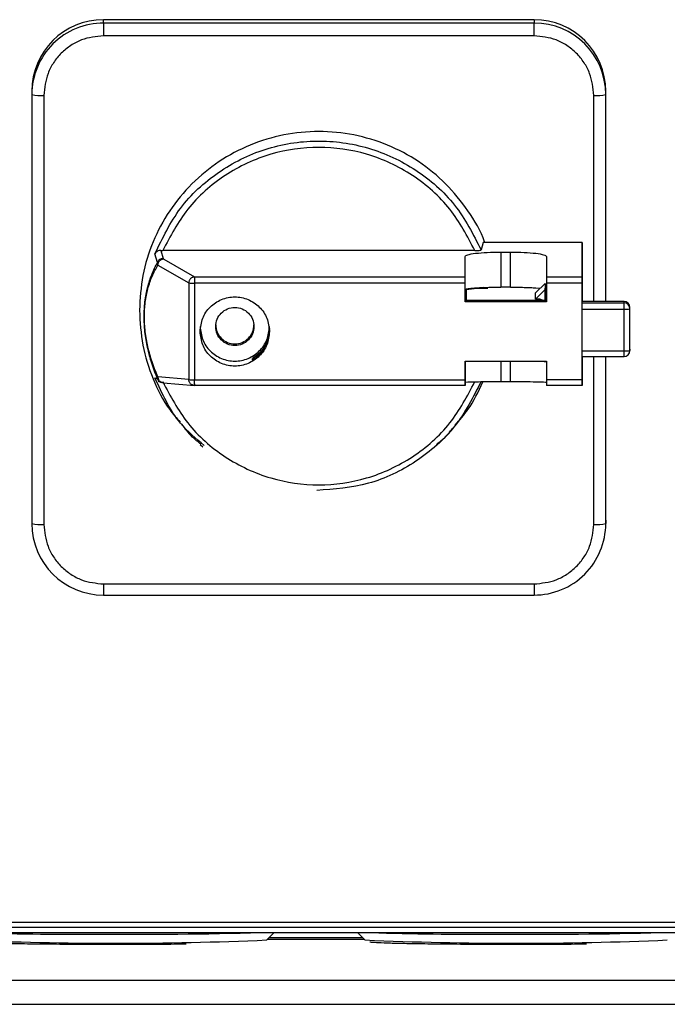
# Model space of a CAD drawing. Header units: inches. Extents: x 170 to 312, y 215 to 248.
# Tile 253 of 256: x 206.4022 to 206.4733, y 241.9181 to 242.0262. Entities that reach past the tile are written whole.
import ezdxf

# ---------------------------------------------------------------- set-up
doc = ezdxf.new("R2010")
doc.units = ezdxf.units.IN
doc.header["$LTSCALE"] = 0.25
doc.header["$MEASUREMENT"] = 0
doc.layers.add('MOTOR RH', color=7, linetype='Continuous')

msp = doc.modelspace()

# ---------------------------------------------------------------- linework, layer by layer
at = {"layer": 'MOTOR RH'}
for p, q in [((206.4113909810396, 242.0258700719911), (206.4113911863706, 242.02623557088)), ((206.4586350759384, 242.0258699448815), (206.4113909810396, 242.0258700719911)), ((206.4586352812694, 242.0262354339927), (206.4113911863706, 242.02623557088)), ((206.4586352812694, 242.0262354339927), (206.4586350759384, 242.0258699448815)), ((206.4586350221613, 242.0244694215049), (206.4113909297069, 242.0244695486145)), ((206.4035171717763, 242.0183806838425), (206.4035169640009, 242.0180151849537)), ((206.4035169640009, 242.0180151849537), (206.4035169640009, 241.970885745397)), ((206.4665090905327, 242.0180150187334), (206.4665092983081, 242.0183805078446)), ((206.4665092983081, 241.9952867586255), (206.4665092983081, 242.0183805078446)), ((206.4048292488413, 242.0179238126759), (206.4048292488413, 241.9707943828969)), ((206.4651967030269, 241.9952867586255), (206.4651967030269, 242.0179236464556)), ((206.453061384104, 242.0017539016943), (206.4528300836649, 242.0009498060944)), ((206.4639242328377, 242.0017538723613), (206.453061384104, 242.0017539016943)), ((206.4639230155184, 241.9979900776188), (206.4639242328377, 242.0017538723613)), ((206.4639242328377, 242.0017538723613), (206.4639242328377, 241.9952867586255)), ((206.4176627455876, 242.0008783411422), (206.417925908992, 241.9999984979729)), ((206.4176627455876, 242.0008783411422), (206.4178908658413, 242.000874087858)), ((206.4521343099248, 242.0008739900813), (206.4178908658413, 242.000874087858)), ((206.4550000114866, 242.0007140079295), (206.456049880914, 242.0007139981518)), ((206.4550000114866, 242.0007140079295), (206.4550000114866, 241.9968551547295)), ((206.456049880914, 241.9968551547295), (206.456049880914, 242.0007139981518)), ((206.4173096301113, 241.9995673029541), (206.4170289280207, 242.0005282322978)), ((206.4173552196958, 241.9992696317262), (206.4173096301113, 241.9995673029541)), ((206.417925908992, 241.9999984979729), (206.4179970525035, 241.9999304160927)), ((206.4179970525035, 241.9999304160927), (206.4213793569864, 241.9979901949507)), ((206.4510621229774, 241.9979901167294), (206.4510628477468, 242.0002340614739)), ((206.4510628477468, 241.9965810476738), (206.4510628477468, 242.0002340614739)), ((206.4599867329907, 242.0002340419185), (206.4599860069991, 241.9979900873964)), ((206.4173552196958, 241.9992696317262), (206.4207375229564, 241.9973294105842)), ((206.4213793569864, 241.9979901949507), (206.4510621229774, 241.9979901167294)), ((206.4599860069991, 241.9979900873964), (206.4639230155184, 241.9979900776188)), ((206.4207375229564, 241.9973294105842), (206.4207375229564, 241.9867096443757)), ((206.4510620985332, 241.9972931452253), (206.4213793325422, 241.9972932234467)), ((206.4213793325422, 241.9972932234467), (206.4213793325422, 241.9866734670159)), ((206.4510620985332, 241.9952561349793), (206.4510620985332, 241.9972931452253)), ((206.4510621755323, 241.9953931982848), (206.4510628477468, 241.9965810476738)), ((206.4511870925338, 241.9965565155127), (206.4511864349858, 241.9953931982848)), ((206.456049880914, 241.9968551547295), (206.4550000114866, 241.9968551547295)), ((206.4587980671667, 241.9955410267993), (206.4598479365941, 241.9965883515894)), ((206.4587984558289, 241.9962263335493), (206.4598483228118, 241.9972736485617)), ((206.458833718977, 241.996774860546), (206.4593079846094, 241.9967346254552)), ((206.4598483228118, 241.9972736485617), (206.4598479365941, 241.9953931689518)), ((206.4598483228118, 241.9972736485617), (206.4598479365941, 241.9965883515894)), ((206.4598483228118, 241.9962263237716), (206.459848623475, 241.9967562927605)), ((206.459848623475, 241.9953931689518), (206.459848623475, 241.9967562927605)), ((206.4639229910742, 241.9972931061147), (206.4599859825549, 241.9972931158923)), ((206.4599859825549, 241.9972931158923), (206.4599859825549, 241.995256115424)), ((206.4639229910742, 241.9866733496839), (206.4639229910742, 241.9972931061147)), ((206.463924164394, 241.9973302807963), (206.4639230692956, 241.9953931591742)), ((206.4510620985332, 241.9952561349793), (206.4510621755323, 241.9953931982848)), ((206.4599859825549, 241.995256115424), (206.4510620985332, 241.9952561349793)), ((206.4599860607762, 241.9953931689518), (206.4510621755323, 241.9953931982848)), ((206.4587980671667, 241.9955410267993), (206.4587984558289, 241.9962263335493)), ((206.4591917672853, 241.9955410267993), (206.4587980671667, 241.9955410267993)), ((206.4591917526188, 241.9955136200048), (206.4591917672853, 241.9955410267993)), ((206.4685092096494, 241.9952867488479), (206.4639230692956, 241.9952867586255)), ((206.468509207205, 241.9952851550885), (206.4639230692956, 241.9952851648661)), ((206.468509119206, 241.9951298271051), (206.468509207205, 241.9952851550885)), ((206.468509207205, 241.9952851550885), (206.4685092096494, 241.9952867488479)), ((206.4639230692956, 241.9951298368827), (206.468509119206, 241.9951298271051)), ((206.4639230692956, 241.9944295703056), (206.4685090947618, 241.9944295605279)), ((206.4691652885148, 241.9898932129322), (206.4691653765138, 241.9946305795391)), ((206.4691652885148, 241.994475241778), (206.4691653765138, 241.9946305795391)), ((206.4639230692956, 241.9898475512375), (206.4685090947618, 241.9898475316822)), ((206.4691653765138, 241.990048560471), (206.4691652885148, 241.9898932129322)), ((206.4277212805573, 241.9888475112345), (206.4277213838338, 241.9890302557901)), ((206.4277213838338, 241.9890302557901), (206.4279566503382, 241.9890302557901)), ((206.4639230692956, 241.9892370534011), (206.468509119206, 241.9892370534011)), ((206.4639230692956, 241.9888474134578), (206.463923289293, 241.9892370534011)), ((206.4639242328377, 241.9892370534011), (206.4639242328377, 241.986598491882)), ((206.4651967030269, 241.9707942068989), (206.4651967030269, 241.9892370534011)), ((206.4665090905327, 241.970885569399), (206.4665090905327, 241.9892370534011)), ((206.4510620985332, 241.988710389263), (206.4599859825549, 241.9887103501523)), ((206.4510620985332, 241.9866733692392), (206.4510620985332, 241.988710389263)), ((206.4510628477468, 241.988710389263), (206.4510628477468, 241.9863822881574)), ((206.4550000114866, 241.9887103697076), (206.4550000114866, 241.9864505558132)), ((206.456049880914, 241.9864505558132), (206.456049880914, 241.9887103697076)), ((206.4598479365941, 241.9886025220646), (206.459739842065, 241.9887103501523)), ((206.4598479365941, 241.9886025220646), (206.45984799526, 241.9887103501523)), ((206.4598479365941, 241.9887103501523), (206.4598479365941, 241.9886025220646)), ((206.4599859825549, 241.9887103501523), (206.4599859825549, 241.9866733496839)), ((206.4170289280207, 241.9869058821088), (206.4173096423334, 241.9867799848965)), ((206.4173552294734, 241.9869857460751), (206.4173096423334, 241.9867799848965)), ((206.4207375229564, 241.9867096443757), (206.4173552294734, 241.9869857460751)), ((206.4213793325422, 241.9866734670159), (206.4510620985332, 241.9866733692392)), ((206.4639229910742, 241.9866733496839), (206.4599859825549, 241.9866733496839)), ((206.4639242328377, 241.986598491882), (206.4639230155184, 241.9860629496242)), ((206.4173742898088, 241.9865420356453), (206.4176411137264, 241.9864137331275)), ((206.4175955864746, 241.9864379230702), (206.417732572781, 241.9863975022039)), ((206.4179384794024, 241.9863416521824), (206.4213505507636, 241.9860631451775)), ((206.4510621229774, 241.9860629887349), (206.4213793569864, 241.9860630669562)), ((206.4510628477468, 241.9863822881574), (206.4510621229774, 241.9860629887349)), ((206.456049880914, 241.9864505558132), (206.4550000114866, 241.9864505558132)), ((206.4639230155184, 241.9860629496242), (206.4599860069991, 241.9860629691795)), ((206.4220036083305, 241.9795756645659), (206.4223003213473, 241.9793150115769)), ((206.4477085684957, 241.9793006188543), (206.44800559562, 241.9795609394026)), ((206.4665092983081, 241.9712510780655), (206.4665090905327, 241.970885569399)), ((206.4113909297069, 241.9642486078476), (206.4586350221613, 241.9642484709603)), ((206.4113909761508, 241.9630276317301), (206.4586350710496, 241.9630275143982)), ((206.3632087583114, 241.9271116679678), (206.5068053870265, 241.9271116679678)), ((206.3632087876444, 241.9265625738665), (206.506805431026, 241.9265625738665)), ((206.3483943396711, 241.9259513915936), (206.5216226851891, 241.9259513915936)), ((206.3899906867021, 241.9259494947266), (206.4800340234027, 241.9259494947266)), ((206.4292965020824, 241.925145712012), (206.4301005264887, 241.9259494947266)), ((206.4392680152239, 241.9259494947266), (206.4400720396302, 241.925145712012)), ((206.487897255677, 241.9207001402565), (206.3821274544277, 241.9207001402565)), ((206.3821274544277, 241.9180754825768), (206.487897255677, 241.9180754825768))]:
    msp.add_line(p, q, dxfattribs=at)
at = {"layer": 'MOTOR RH', "flags": 128}
for points in [[(206.4113909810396, 242.0258700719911), (206.4113909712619, 242.0258270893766), (206.4113909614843, 242.0257354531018), (206.4113909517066, 242.0255986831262), (206.4113909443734, 242.0254220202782), (206.4113909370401, 242.0252122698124), (206.4113909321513, 242.0249774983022), (206.4113909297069, 242.0247267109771), (206.4113909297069, 242.0244695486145)], [(206.4586350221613, 242.0244694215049), (206.4586350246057, 242.0247265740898), (206.4586350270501, 242.0249773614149), (206.458635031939, 242.0252121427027), (206.4586350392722, 242.0254218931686), (206.4586350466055, 242.0255985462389), (206.4586350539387, 242.0257353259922), (206.4586350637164, 242.0258269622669), (206.4586350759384, 242.0258699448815)], [(206.4685090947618, 241.9945581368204), (206.4685090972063, 241.9946835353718), (206.4685090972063, 241.9948009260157), (206.4685091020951, 241.9949057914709), (206.4685091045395, 241.994994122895), (206.4685091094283, 241.9950625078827), (206.4685091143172, 241.9951083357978), (206.468509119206, 241.9951298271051)], [(206.468509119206, 241.9892370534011), (206.4685091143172, 241.9892423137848), (206.4685091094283, 241.9892709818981), (206.4685091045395, 241.9893235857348), (206.4685091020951, 241.9893980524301), (206.4685090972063, 241.9894915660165), (206.4685090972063, 241.989600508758), (206.4685090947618, 241.9897207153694), (206.4685090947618, 241.9945581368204)], [(206.4113909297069, 241.9642486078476), (206.4113909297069, 241.9639949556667), (206.4113909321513, 241.9637545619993), (206.4113909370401, 241.9635366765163), (206.4113909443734, 241.9633496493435), (206.4113909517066, 241.9632006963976), (206.4113909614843, 241.9630955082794), (206.4113909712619, 241.9630381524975), (206.4113909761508, 241.9630276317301)], [(206.4586350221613, 241.9642484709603), (206.4586350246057, 241.9639948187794), (206.4586350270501, 241.9637544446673), (206.458635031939, 241.963536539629), (206.4586350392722, 241.9633495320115), (206.4586350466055, 241.9632005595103), (206.4586350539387, 241.9630953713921), (206.4586350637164, 241.9630380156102), (206.4586350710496, 241.9630275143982)]]:
    msp.add_lwpolyline(points, dxfattribs=at)
at = {"layer": 'MOTOR RH'}
for centre, radius, start, end in [((206.4113814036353, 242.018005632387), 0.007864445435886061, 89.93022458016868, 179.9304055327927), ((206.4113816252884, 242.0183711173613), 0.007864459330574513, 89.930343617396, 179.9303042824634), ((206.4586445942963, 242.0180054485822), 0.007864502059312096, 0.06972207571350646, 90.06934474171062), ((206.4586448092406, 242.0183709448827), 0.007864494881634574, 0.06966976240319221, 90.06941484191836), ((206.4045027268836, 242.0227034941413), 0.004790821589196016, 258.1259657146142, 273.9080654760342), ((206.4655232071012, 242.0227046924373), 0.004792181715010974, 266.0932597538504, 281.8720878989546), ((206.4212607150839, 242.0008990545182), 0.003607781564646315, 261.661696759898, 271.8841231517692), ((206.4528797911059, 241.9876246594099), 0.009090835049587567, 85.77607103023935, 100.7310073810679), ((206.4535411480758, 241.9963355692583), 0.0006456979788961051, 130.245100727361, 146.371730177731), ((206.4591917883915, 241.9948562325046), 0.0006573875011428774, 59.59444205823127, 90.0031178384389), ((206.4591918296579, 241.994883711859), 0.0006573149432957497, 56.37392643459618, 90.00543679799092), ((206.4685100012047, 241.9946297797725), 0.0006553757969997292, 0.06991906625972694, 90.06941490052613), ((206.4686723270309, 241.9968206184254), 0.002396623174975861, 266.0946025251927, 281.8698955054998), ((206.4685098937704, 241.9944744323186), 0.0006553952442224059, 0.0707643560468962, 90.06771376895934), ((206.4686723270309, 241.9922385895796), 0.002396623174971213, 266.0946025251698, 281.8698955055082), ((206.468509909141, 241.9898940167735), 0.0006553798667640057, 269.9309408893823, 359.9297251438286), ((206.4212606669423, 241.990279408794), 0.003607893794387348, 261.6627306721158, 271.884829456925), ((206.4045026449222, 241.9755733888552), 0.004790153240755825, 258.1252866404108, 273.9095942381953), ((206.4113814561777, 241.9708953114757), 0.00786449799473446, 180.0696924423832, 270.0693921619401), ((206.4586446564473, 241.9708951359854), 0.007864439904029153, 269.9302019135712, 359.9303033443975), ((206.465523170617, 241.975576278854), 0.004793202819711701, 266.0945304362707, 281.869967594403), ((206.4127026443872, 242.3001991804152), 0.3754203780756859, 267.4666589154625, 272.5333410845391), ((206.408887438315, 242.335956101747), 0.4101838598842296, 268.3065505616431, 270.2196763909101), ((206.4140495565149, 242.4935671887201), 0.5678032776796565, 269.6377945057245, 271.4724099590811), ((206.4350165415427, 243.0797308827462), 1.154326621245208, 269.7295567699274, 270.2376034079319), ((206.4566658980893, 242.300199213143), 0.3754204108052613, 267.4666590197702, 272.5333409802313), ((206.4528506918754, 242.3359559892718), 0.4101837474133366, 268.306550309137, 270.2196765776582), ((206.4580128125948, 242.4935670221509), 0.5678031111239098, 269.6377942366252, 271.4724102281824)]:
    msp.add_arc(centre, radius, start, end, dxfattribs=at)
for points, knots in [([(206.4113909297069, 242.0244695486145), (206.410565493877, 242.0243821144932), (206.4092957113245, 242.0242476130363), (206.4077680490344, 242.0234313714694), (206.4067168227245, 242.0225865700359), (206.4058699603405, 242.0215379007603), (206.4050517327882, 242.0200139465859), (206.4049168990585, 242.0187472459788), (206.4048292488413, 242.0179238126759)], [0, 0, 0, 0, 0.2394568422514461, 0.3683607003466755, 0.5000001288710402, 0.6316390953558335, 0.7605427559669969, 1, 1, 1, 1]), ([(206.4651967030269, 242.0179236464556), (206.4651090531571, 242.0187470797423), (206.4649742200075, 242.0200137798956), (206.4641559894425, 242.0215377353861), (206.4633091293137, 242.0225864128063), (206.4622579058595, 242.0234312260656), (206.460730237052, 242.0242474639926), (206.4594604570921, 242.0243819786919), (206.4586350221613, 242.0244694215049)], [0, 0, 0, 0, 0.2394570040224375, 0.3683604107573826, 0.4999997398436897, 0.6316394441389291, 0.7605430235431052, 1, 1, 1, 1]), ([(206.4532221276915, 242.0017539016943), (206.4532146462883, 242.0017786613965), (206.4528358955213, 242.0030321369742), (206.4514324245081, 242.0052754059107), (206.4490364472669, 242.0082932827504), (206.446016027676, 242.0107450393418), (206.4425956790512, 242.0125730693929), (206.4388777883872, 242.0136973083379), (206.4350130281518, 242.0140772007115), (206.4311477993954, 242.0136974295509), (206.427431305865, 242.0125727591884), (206.424005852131, 242.0107463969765), (206.421004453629, 242.0082885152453), (206.4185374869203, 242.0052935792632), (206.4167182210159, 242.0018766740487), (206.4155476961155, 241.9981691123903), (206.4154011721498, 241.995598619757), (206.4153279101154, 241.9943133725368)], [0, 0, 0, 0, 0.001437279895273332, 0.07276320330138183, 0.1440890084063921, 0.2154149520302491, 0.2867408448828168, 0.3580667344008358, 0.4293926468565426, 0.5007185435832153, 0.5720444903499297, 0.6433703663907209, 0.7146962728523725, 0.786022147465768, 0.8573480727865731, 0.9286739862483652, 1, 1, 1, 1]), ([(206.4170289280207, 242.0005282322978), (206.4178653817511, 242.0022573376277), (206.4195382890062, 242.0057155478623), (206.4238486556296, 242.0096758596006), (206.4290358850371, 242.0122633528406), (206.4347821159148, 242.0131922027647), (206.440548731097, 242.0123989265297), (206.4457957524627, 242.0099342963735), (206.4501986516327, 242.0060765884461), (206.4519529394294, 242.0026587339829), (206.4528300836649, 242.0009498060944)], [0, 0, 0, 0, 0.1250000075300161, 0.2499999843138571, 0.3749999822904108, 0.4999999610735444, 0.6249999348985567, 0.7499999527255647, 0.8749999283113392, 1, 1, 1, 1]), ([(206.4521343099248, 242.0008739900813), (206.451308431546, 242.0024477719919), (206.4496199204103, 242.0056653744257), (206.4454239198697, 242.009342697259), (206.440419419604, 242.011689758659), (206.4350125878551, 242.0124637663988), (206.4296057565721, 242.0116897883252), (206.4246012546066, 242.0093427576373), (206.4204052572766, 242.0056654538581), (206.4187167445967, 242.0024478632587), (206.4178908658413, 242.000874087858)], [0, 0, 0, 0, 0.1222791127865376, 0.2500000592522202, 0.3777209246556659, 0.5000000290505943, 0.6222791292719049, 0.7499999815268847, 0.8777209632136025, 1, 1, 1, 1]), ([(206.4176627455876, 242.000877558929), (206.4176030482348, 242.0008754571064), (206.4174729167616, 242.0008708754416), (206.4172945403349, 242.0008043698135), (206.4171297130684, 242.0006898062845), (206.4170646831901, 242.0005834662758), (206.4170305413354, 242.0005276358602)], [0, 0, 0, 0, 0.1934260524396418, 0.4216404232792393, 0.6963508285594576, 1, 1, 1, 1]), ([(206.4521343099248, 242.0008739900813), (206.4522269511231, 242.0008751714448), (206.4524070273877, 242.0008774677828), (206.4526346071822, 242.0008950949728), (206.4527923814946, 242.0009201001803), (206.4528176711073, 242.0009400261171), (206.4528300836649, 242.0009498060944)], [0, 0, 0, 0, 0.2688927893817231, 0.5226746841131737, 0.7657208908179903, 1, 1, 1, 1]), ([(206.4522160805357, 242.0005734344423), (206.4526226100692, 242.0006137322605), (206.4534356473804, 242.0006943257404), (206.4544785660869, 242.0007074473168), (206.4550000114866, 242.0007140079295)], [0, 0, 0, 0, 0.5000133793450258, 1, 1, 1, 1]), ([(206.456049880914, 242.0007139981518), (206.4565713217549, 242.0007074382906), (206.4576142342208, 242.0006943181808), (206.4584272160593, 242.0006137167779), (206.458833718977, 242.000573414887)], [0, 0, 0, 0, 0.4999852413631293, 1, 1, 1, 1]), ([(206.4158430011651, 241.9936285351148), (206.4158476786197, 241.9939037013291), (206.4158573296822, 241.9944714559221), (206.4159639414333, 241.9956177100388), (206.4162288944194, 241.9969803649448), (206.4167029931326, 241.9984067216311), (206.4170921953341, 241.999151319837), (206.4173096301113, 241.9995673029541)], [0, 0, 0, 0, 0.08555260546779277, 0.1765219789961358, 0.3900110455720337, 0.6592187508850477, 1, 1, 1, 1]), ([(206.4179259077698, 241.9999977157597), (206.4178590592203, 241.9999917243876), (206.4177253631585, 241.9999797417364), (206.4175442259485, 241.9998865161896), (206.4173942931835, 241.9997489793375), (206.4173373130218, 241.9996280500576), (206.417308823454, 241.9995675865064)], [0, 0, 0, 0, 0.2500006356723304, 0.4999973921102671, 0.7500031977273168, 1, 1, 1, 1]), ([(206.4173552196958, 241.9992696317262), (206.4173580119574, 241.9993120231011), (206.4173635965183, 241.9993968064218), (206.417402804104, 241.9995193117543), (206.4174615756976, 241.9996339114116), (206.4175176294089, 241.9996982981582), (206.4175456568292, 241.99973049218)], [0, 0, 0, 0, 0.2499960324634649, 0.4999954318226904, 0.7499926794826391, 1, 1, 1, 1]), ([(206.4179970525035, 241.9999304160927), (206.417955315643, 241.9999269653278), (206.417871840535, 241.9999200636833), (206.4177516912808, 241.9998784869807), (206.4176396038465, 241.9998172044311), (206.417576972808, 241.9997593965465), (206.4175456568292, 241.99973049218)], [0, 0, 0, 0, 0.2499996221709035, 0.5000075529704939, 0.7500001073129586, 1, 1, 1, 1]), ([(206.4510628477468, 242.0002340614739), (206.4511165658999, 242.0002976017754), (206.4512239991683, 242.0004246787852), (206.4518853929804, 242.000523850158), (206.4522160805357, 242.0005734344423)], [0, 0, 0, 0, 0.500014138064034, 1, 1, 1, 1]), ([(206.458833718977, 242.000573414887), (206.4591643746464, 242.0005238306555), (206.4598257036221, 242.0004246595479), (206.4599330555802, 242.000297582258), (206.4599867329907, 242.0002340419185)], [0, 0, 0, 0, 0.4999866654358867, 1, 1, 1, 1]), ([(206.4173552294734, 241.9869857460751), (206.4171372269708, 241.9875133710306), (206.4167467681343, 241.9884583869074), (206.4162684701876, 241.9901154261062), (206.4159935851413, 241.9915994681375), (206.4158870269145, 241.9927835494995), (206.4158616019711, 241.9936167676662), (206.4158869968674, 241.994433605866), (206.4159935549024, 241.9955479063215), (206.4162684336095, 241.9968518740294), (206.4167467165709, 241.9981956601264), (206.4171371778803, 241.9988848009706), (206.4173552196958, 241.9992696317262)], [0, 0, 0, 0, 0.1733893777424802, 0.310553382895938, 0.4155385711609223, 0.4592499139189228, 0.5000001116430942, 0.5407113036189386, 0.5844615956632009, 0.6894470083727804, 0.8265806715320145, 1, 1, 1, 1]), ([(206.420927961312, 241.9977902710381), (206.4208999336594, 241.9977580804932), (206.420843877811, 241.9976936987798), (206.4207851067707, 241.9975790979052), (206.4207459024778, 241.9974565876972), (206.4207403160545, 241.9973718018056), (206.4207375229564, 241.9973294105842)], [0, 0, 0, 0, 0.2499917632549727, 0.4999883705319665, 0.7500043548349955, 1, 1, 1, 1]), ([(206.420927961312, 241.9977902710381), (206.4209592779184, 241.9978191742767), (206.4210219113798, 241.9978769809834), (206.4211339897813, 241.9979382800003), (206.4212541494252, 241.9979798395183), (206.421337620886, 241.9979867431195), (206.4213793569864, 241.9979901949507)], [0, 0, 0, 0, 0.2499988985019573, 0.4999997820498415, 0.749997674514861, 0.9999999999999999, 0.9999999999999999, 0.9999999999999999, 0.9999999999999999]), ([(206.4213793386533, 241.9977563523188), (206.4213793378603, 241.9977228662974), (206.4213793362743, 241.9976558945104), (206.4213793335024, 241.9975400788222), (206.4213793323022, 241.9974179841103), (206.4213793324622, 241.9973348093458), (206.4213793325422, 241.9972932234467)], [0, 0, 0, 0, 0.250000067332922, 0.4999982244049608, 0.7500080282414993, 1, 1, 1, 1]), ([(206.4213793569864, 241.9979901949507), (206.4213793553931, 241.9979828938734), (206.4213793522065, 241.9979682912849), (206.4213793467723, 241.9979172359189), (206.4213793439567, 241.9978481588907), (206.4213793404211, 241.9977869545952), (206.4213793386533, 241.9977563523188)], [0, 0, 0, 0, 0.2499896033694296, 0.4999940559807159, 0.7499959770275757, 1, 1, 1, 1]), ([(206.4510620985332, 241.9972931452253), (206.4510620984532, 241.9973347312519), (206.4510620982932, 241.9974179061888), (206.4510620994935, 241.9975399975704), (206.4510621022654, 241.9976558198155), (206.4510621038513, 241.9977227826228), (206.4510621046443, 241.9977562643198)], [0, 0, 0, 0, 0.2499955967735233, 0.5000085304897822, 0.750002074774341, 1, 1, 1, 1]), ([(206.4510621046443, 241.9977562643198), (206.4510621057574, 241.9977868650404), (206.4510621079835, 241.9978480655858), (206.451062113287, 241.9979171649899), (206.4510621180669, 241.9979681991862), (206.4510621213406, 241.9979828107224), (206.4510621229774, 241.9979901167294)], [0, 0, 0, 0, 0.2500014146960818, 0.4999955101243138, 0.7499895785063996, 1, 1, 1, 1]), ([(206.4599859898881, 241.9977562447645), (206.4599859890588, 241.9977227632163), (206.4599859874, 241.9976557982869), (206.459985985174, 241.997539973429), (206.4599859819, 241.9974178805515), (206.4599859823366, 241.9973347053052), (206.4599859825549, 241.9972931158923)], [0, 0, 0, 0, 0.2499932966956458, 0.5000002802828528, 0.7499893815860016, 1, 1, 1, 1]), ([(206.4599860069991, 241.9979900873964), (206.4599860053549, 241.9979827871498), (206.4599860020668, 241.9979681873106), (206.4599859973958, 241.9979171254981), (206.4599859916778, 241.9978480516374), (206.4599859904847, 241.9977868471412), (206.4599859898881, 241.9977562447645)], [0, 0, 0, 0, 0.2500085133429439, 0.4999946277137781, 0.7499962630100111, 1, 1, 1, 1]), ([(206.4639229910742, 241.9972931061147), (206.4639229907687, 241.9973346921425), (206.4639229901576, 241.9974178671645), (206.4639229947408, 241.997539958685), (206.463922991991, 241.9976557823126), (206.4639229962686, 241.9977227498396), (206.4639229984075, 241.9977562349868)], [0, 0, 0, 0, 0.2499911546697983, 0.5000001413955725, 0.7499897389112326, 1, 1, 1, 1]), ([(206.4639229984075, 241.9977562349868), (206.463922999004, 241.9977868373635), (206.4639230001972, 241.9978480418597), (206.4639230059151, 241.9979171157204), (206.4639230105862, 241.9979681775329), (206.4639230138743, 241.9979827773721), (206.4639230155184, 241.9979900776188)], [0, 0, 0, 0, 0.2500037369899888, 0.5000053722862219, 0.7499914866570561, 0.9999999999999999, 0.9999999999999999, 0.9999999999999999, 0.9999999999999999]), ([(206.4510628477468, 241.9965810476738), (206.4510774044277, 241.9965989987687), (206.4511065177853, 241.9966349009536), (206.4513422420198, 241.9966865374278), (206.4517000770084, 241.9967346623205), (206.4520440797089, 241.9967614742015), (206.4522160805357, 241.9967748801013)], [0, 0, 0, 0, 0.2500008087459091, 0.5000015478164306, 0.7500015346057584, 1, 1, 1, 1]), ([(206.4522160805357, 241.9967748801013), (206.4524086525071, 241.9967868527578), (206.452793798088, 241.9968107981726), (206.4534849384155, 241.9968357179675), (206.4542266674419, 241.9968521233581), (206.4547422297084, 241.9968541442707), (206.4550000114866, 241.9968551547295)], [0, 0, 0, 0, 0.2499994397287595, 0.5000010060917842, 0.7499998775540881, 1, 1, 1, 1]), ([(206.456049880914, 241.9968551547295), (206.4563076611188, 241.9968541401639), (206.4568232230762, 241.9968521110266), (206.457564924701, 241.996835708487), (206.4582560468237, 241.9968107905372), (206.4586411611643, 241.9967868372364), (206.458833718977, 241.996774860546)], [0, 0, 0, 0, 0.2499996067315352, 0.5000007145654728, 0.7499995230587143, 1, 1, 1, 1]), ([(206.421986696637, 241.9919833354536), (206.4220439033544, 241.9924802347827), (206.4221583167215, 241.9934740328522), (206.4230384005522, 241.9947377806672), (206.424296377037, 241.9955821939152), (206.4257924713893, 241.9958787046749), (206.4272885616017, 241.9955821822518), (206.428546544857, 241.9947377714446), (206.4294266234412, 241.9934740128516), (206.4295410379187, 241.9924802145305), (206.4295982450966, 241.9919833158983)], [0, 0, 0, 0, 0.1250000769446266, 0.2500000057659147, 0.3750001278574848, 0.5000000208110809, 0.6250000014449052, 0.7499998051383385, 0.875000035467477, 1, 1, 1, 1]), ([(206.4596925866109, 241.9953931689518), (206.4595937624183, 241.995405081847), (206.4592883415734, 241.9954418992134), (206.4592307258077, 241.9954846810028), (206.4591917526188, 241.9955136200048)], [0, 0, 0, 0, 0.3235672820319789, 1, 1, 1, 1]), ([(206.4598479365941, 241.9953825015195), (206.4597772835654, 241.9953895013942), (206.4596181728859, 241.9954052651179), (206.4594885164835, 241.9954307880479), (206.4594552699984, 241.9954351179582), (206.4594815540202, 241.9954360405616), (206.4595180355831, 241.9954136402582), (206.4595181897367, 241.9954135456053)], [0, 0, 0, 0, 0.2638115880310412, 0.5941039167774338, 0.8396542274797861, 0.9993224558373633, 1, 1, 1, 1]), ([(206.4153279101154, 241.9943133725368), (206.4153994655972, 241.993026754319), (206.4155425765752, 241.9904535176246), (206.4167387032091, 241.9867665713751), (206.4181536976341, 241.9838944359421), (206.4193912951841, 241.9824711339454), (206.4197842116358, 241.9820192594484)], [0, 0, 0, 0, 0.2885860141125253, 0.5771720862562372, 0.8657592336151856, 1, 1, 1, 1]), ([(206.4236930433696, 241.9925315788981), (206.4237246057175, 241.9928057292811), (206.4237877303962, 241.9933540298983), (206.4242732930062, 241.9940512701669), (206.4249673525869, 241.9945171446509), (206.425792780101, 241.9946807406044), (206.4266182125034, 241.9945171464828), (206.4273122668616, 241.9940512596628), (206.4277978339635, 241.9933540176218), (206.42786095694, 241.9928057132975), (206.4278925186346, 241.9925315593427)], [0, 0, 0, 0, 0.1249998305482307, 0.2499995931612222, 0.3749992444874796, 0.4999992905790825, 0.6249991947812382, 0.749999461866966, 0.8749989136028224, 1, 1, 1, 1]), ([(206.4173096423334, 241.9867799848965), (206.4170922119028, 241.9873306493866), (206.4167030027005, 241.9883163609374), (206.4162289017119, 241.9900371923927), (206.4159639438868, 241.9915641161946), (206.4158573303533, 241.9927766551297), (206.4158476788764, 241.9933504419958), (206.4158430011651, 241.9936285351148)], [0, 0, 0, 0, 0.340768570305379, 0.6099894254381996, 0.8234760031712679, 0.9144453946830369, 0.9999999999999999, 0.9999999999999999, 0.9999999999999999, 0.9999999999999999]), ([(206.4219870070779, 241.9925315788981), (206.4220442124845, 241.9920346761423), (206.422158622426, 241.9910408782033), (206.4230387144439, 241.9897771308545), (206.4242966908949, 241.9889327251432), (206.4257927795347, 241.9886361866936), (206.4272888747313, 241.988932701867), (206.428546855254, 241.9897771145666), (206.4294269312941, 241.9910408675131), (206.4295413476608, 241.9920346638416), (206.4295985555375, 241.9925315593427)], [0, 0, 0, 0, 0.1250008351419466, 0.2499997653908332, 0.3749996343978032, 0.4999997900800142, 0.6249997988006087, 0.7499999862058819, 0.8750006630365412, 1, 1, 1, 1]), ([(206.4278925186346, 241.9925315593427), (206.4278609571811, 241.992257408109), (206.4277978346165, 241.9917091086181), (206.4273122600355, 241.9910118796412), (206.4266182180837, 241.9905459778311), (206.4257927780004, 241.9903823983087), (206.4249673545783, 241.9905460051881), (206.4242732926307, 241.9910118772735), (206.4237877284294, 241.9917091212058), (206.4237246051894, 241.9922574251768), (206.4236930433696, 241.9925315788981)], [0, 0, 0, 0, 0.1249998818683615, 0.2499984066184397, 0.3749998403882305, 0.4999996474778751, 0.6249998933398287, 0.7499993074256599, 0.874998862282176, 1, 1, 1, 1]), ([(206.4236931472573, 241.9927143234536), (206.4237247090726, 241.9924401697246), (206.4237878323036, 241.991891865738), (206.4242733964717, 241.9911946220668), (206.4249674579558, 241.9907287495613), (206.4257928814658, 241.9905651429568), (206.4266183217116, 241.9907287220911), (206.4273123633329, 241.9911946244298), (206.4277979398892, 241.9918918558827), (206.4278610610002, 241.992440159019), (206.4278926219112, 241.992714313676)], [0, 0, 0, 0, 0.1250009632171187, 0.2500003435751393, 0.3749995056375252, 0.4999995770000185, 0.6249993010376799, 0.7500004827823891, 0.8749988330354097, 1, 1, 1, 1]), ([(206.4295983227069, 241.9921203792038), (206.4295735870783, 241.9917913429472), (206.4295241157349, 241.991133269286), (206.429128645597, 241.9902163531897), (206.4285366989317, 241.9894115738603), (206.4279930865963, 241.9890355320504), (206.4277212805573, 241.9888475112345)], [0, 0, 0, 0, 0.2500004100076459, 0.50000169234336, 0.7500009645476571, 1, 1, 1, 1]), ([(206.4295984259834, 241.9923031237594), (206.429573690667, 241.9919740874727), (206.4295242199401, 241.9913160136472), (206.4291287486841, 241.9903990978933), (206.4285368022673, 241.9895943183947), (206.4279931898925, 241.9892182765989), (206.4277213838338, 241.9890302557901)], [0, 0, 0, 0, 0.2500003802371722, 0.5000017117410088, 0.7500009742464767, 1, 1, 1, 1]), ([(206.4295982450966, 241.9919833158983), (206.4295410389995, 241.9914864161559), (206.4294266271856, 241.9904926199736), (206.4285465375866, 241.9892288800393), (206.4272885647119, 241.9883844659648), (206.4257924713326, 241.9880879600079), (206.4242963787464, 241.988384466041), (206.4230383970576, 241.9892288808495), (206.4221583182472, 241.9904926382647), (206.4220439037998, 241.9914864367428), (206.421986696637, 241.9919833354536)], [0, 0, 0, 0, 0.1250001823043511, 0.2499995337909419, 0.3749997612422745, 0.4999998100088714, 0.6249996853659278, 0.7499995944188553, 0.8749999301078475, 1, 1, 1, 1]), ([(206.4224384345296, 241.9794608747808), (206.4215177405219, 241.9802396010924), (206.4191252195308, 241.9822632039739), (206.4178273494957, 241.9851376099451), (206.4170289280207, 241.9869058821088)], [0, 0, 0, 0, 0.3848217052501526, 1, 1, 1, 1]), ([(206.4175990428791, 241.9864428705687), (206.4175822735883, 241.9864505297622), (206.4175049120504, 241.9864858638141), (206.4173956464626, 241.9866000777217), (206.4173379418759, 241.9867198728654), (206.4173090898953, 241.9867797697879)], [0, 0, 0, 0, 0.1215584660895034, 0.5607839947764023, 1, 1, 1, 1]), ([(206.4173552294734, 241.9869857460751), (206.4173580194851, 241.9869431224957), (206.4173635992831, 241.9868578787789), (206.4174028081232, 241.9867356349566), (206.4174615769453, 241.9866219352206), (206.4175176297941, 241.9865587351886), (206.4175456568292, 241.9865271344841)], [0, 0, 0, 0, 0.2500062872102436, 0.4999923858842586, 0.7499907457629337, 1, 1, 1, 1]), ([(206.420927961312, 241.9862510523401), (206.4208999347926, 241.986282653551), (206.4208438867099, 241.9863458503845), (206.4207851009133, 241.9864595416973), (206.4207459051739, 241.9865817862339), (206.4207403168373, 241.9866670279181), (206.4207375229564, 241.9867096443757)], [0, 0, 0, 0, 0.2500174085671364, 0.4999906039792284, 0.7500210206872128, 1, 1, 1, 1]), ([(206.4213793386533, 241.9862354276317), (206.4213793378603, 241.9862651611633), (206.4213793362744, 241.9863246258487), (206.4213793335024, 241.9864326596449), (206.4213793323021, 241.9865496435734), (206.4213793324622, 241.9866321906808), (206.4213793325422, 241.9866734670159)], [0, 0, 0, 0, 0.2500007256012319, 0.4999814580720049, 0.7499738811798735, 1, 1, 1, 1]), ([(206.4510621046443, 241.9862353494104), (206.4510621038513, 241.9862650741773), (206.4510621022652, 241.9863245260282), (206.4510620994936, 241.9864325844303), (206.4510620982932, 241.9865495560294), (206.4510620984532, 241.9866320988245), (206.4510620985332, 241.9866733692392)], [0, 0, 0, 0, 0.2499908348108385, 0.5000011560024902, 0.7500065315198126, 1, 1, 1, 1]), ([(206.4599859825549, 241.9866733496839), (206.4599859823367, 241.9866320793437), (206.4599859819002, 241.9865495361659), (206.459985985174, 241.9864325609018), (206.4599859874, 241.9863245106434), (206.4599859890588, 241.9862650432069), (206.4599859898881, 241.9862353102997)], [0, 0, 0, 0, 0.249984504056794, 0.4999841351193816, 0.7499988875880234, 0.9999999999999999, 0.9999999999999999, 0.9999999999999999, 0.9999999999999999]), ([(206.4639229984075, 241.9862353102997), (206.4639229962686, 241.986265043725), (206.463922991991, 241.9863245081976), (206.4639229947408, 241.9864325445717), (206.4639229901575, 241.9865495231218), (206.4639229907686, 241.9866320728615), (206.4639229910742, 241.9866733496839)], [0, 0, 0, 0, 0.2499998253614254, 0.4999796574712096, 0.7499780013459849, 1, 1, 1, 1]), ([(206.4179970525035, 241.9863391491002), (206.4179553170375, 241.9863413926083), (206.4178718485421, 241.9863458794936), (206.4177516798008, 241.9863841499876), (206.4176396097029, 241.9864425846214), (206.4175769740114, 241.9864989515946), (206.4175456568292, 241.9865271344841)], [0, 0, 0, 0, 0.2500035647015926, 0.4999925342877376, 0.7500015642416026, 1, 1, 1, 1]), ([(206.4178908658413, 241.9864734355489), (206.4187167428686, 241.9848996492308), (206.4204052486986, 241.9816820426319), (206.4246012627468, 241.9780047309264), (206.4296057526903, 241.9756576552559), (206.4350125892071, 241.9748836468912), (206.4404194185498, 241.975657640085), (206.4454239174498, 241.9780046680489), (206.4496199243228, 241.9816819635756), (206.4513084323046, 241.9848995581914), (206.4521343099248, 241.9864733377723)], [0, 0, 0, 0, 0.1222792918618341, 0.2500000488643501, 0.377720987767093, 0.5000000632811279, 0.6222791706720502, 0.7499999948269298, 0.8777207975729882, 1, 1, 1, 1]), ([(206.4213793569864, 241.9860630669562), (206.4213376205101, 241.9860653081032), (206.4212541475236, 241.9860697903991), (206.4211339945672, 241.986108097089), (206.4210219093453, 241.9861664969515), (206.4209592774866, 241.9862228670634), (206.420927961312, 241.9862510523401)], [0, 0, 0, 0, 0.2500051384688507, 0.5000104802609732, 0.750003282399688, 1, 1, 1, 1]), ([(206.4213793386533, 241.9862354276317), (206.4213793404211, 241.9862090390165), (206.4213793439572, 241.9861562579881), (206.4213793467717, 241.9861023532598), (206.4213793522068, 241.9860677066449), (206.4213793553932, 241.9860646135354), (206.4213793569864, 241.9860630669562)], [0, 0, 0, 0, 0.249990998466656, 0.5000179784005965, 0.7500050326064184, 0.9999999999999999, 0.9999999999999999, 0.9999999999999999, 0.9999999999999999]), ([(206.4528300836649, 241.9864841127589), (206.4519529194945, 241.9847734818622), (206.4501985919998, 241.9813522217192), (206.4457959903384, 241.977520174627), (206.440547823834, 241.9749581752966), (206.4367062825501, 241.9746719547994), (206.4347855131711, 241.9745288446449)], [0, 0, 0, 0, 0.2500000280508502, 0.499999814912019, 0.750000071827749, 1, 1, 1, 1]), ([(206.4499877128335, 241.9817104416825), (206.450475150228, 241.9822593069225), (206.4517288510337, 241.9836710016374), (206.4525223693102, 241.9853894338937), (206.4530073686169, 241.9864397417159)], [0, 0, 0, 0, 0.3887988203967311, 1, 1, 1, 1]), ([(206.4510621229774, 241.9860629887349), (206.4510621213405, 241.9860645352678), (206.4510621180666, 241.986067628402), (206.4510621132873, 241.9861022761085), (206.4510621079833, 241.9861561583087), (206.4510621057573, 241.9862089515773), (206.4510621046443, 241.9862353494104)], [0, 0, 0, 0, 0.2499930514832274, 0.4999971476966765, 0.7499872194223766, 1, 1, 1, 1]), ([(206.4522160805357, 241.9864305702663), (206.4518853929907, 241.9864235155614), (206.4512240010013, 241.9864094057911), (206.4511165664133, 241.9863913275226), (206.4510628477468, 241.9863822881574)], [0, 0, 0, 0, 0.4999872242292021, 1, 1, 1, 1]), ([(206.4550000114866, 241.9864505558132), (206.4544785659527, 241.9864496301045), (206.4534356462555, 241.9864477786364), (206.452622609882, 241.9864363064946), (206.4522160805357, 241.9864305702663)], [0, 0, 0, 0, 0.4999862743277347, 1, 1, 1, 1]), ([(206.458833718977, 241.986430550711), (206.4584272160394, 241.9864362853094), (206.4576142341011, 241.9864477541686), (206.4565713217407, 241.98644962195), (206.456049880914, 241.9864505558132)], [0, 0, 0, 0, 0.5000147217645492, 1, 1, 1, 1]), ([(206.4599867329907, 241.9863822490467), (206.4599330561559, 241.986391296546), (206.4598257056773, 241.9864093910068), (206.4591643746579, 241.986423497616), (206.458833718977, 241.986430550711)], [0, 0, 0, 0, 0.5000148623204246, 1, 1, 1, 1]), ([(206.4599859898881, 241.9862353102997), (206.4599859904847, 241.9862089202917), (206.4599859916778, 241.9861561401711), (206.4599859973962, 241.9861022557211), (206.4599860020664, 241.9860676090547), (206.4599860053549, 241.9860645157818), (206.4599860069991, 241.9860629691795)], [0, 0, 0, 0, 0.2499950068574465, 0.4999910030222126, 0.75000102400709, 1, 1, 1, 1]), ([(206.4639230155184, 241.9860629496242), (206.4639230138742, 241.9860644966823), (206.4639230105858, 241.9860675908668), (206.4639230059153, 241.9861022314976), (206.4639230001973, 241.9861561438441), (206.4639229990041, 241.9862089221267), (206.4639229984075, 241.9862353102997)], [0, 0, 0, 0, 0.249994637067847, 0.5000003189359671, 0.7500093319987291, 1, 1, 1, 1]), ([(206.4199511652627, 241.9818163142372), (206.4203073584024, 241.9813289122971), (206.420909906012, 241.98050440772), (206.4217235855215, 241.9798905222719), (206.4220562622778, 241.9796395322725)], [0, 0, 0, 0, 0.5911452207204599, 1, 1, 1, 1]), ([(206.4479524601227, 241.9796253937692), (206.4482933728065, 241.9798785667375), (206.4489928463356, 241.9803980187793), (206.4495120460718, 241.9810973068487), (206.4497781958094, 241.9814557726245)], [0, 0, 0, 0, 0.4873846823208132, 1, 1, 1, 1]), ([(206.4048292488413, 241.9707943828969), (206.4049168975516, 241.9699709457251), (206.405051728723, 241.9687042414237), (206.405869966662, 241.9671802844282), (206.4067168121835, 241.9661315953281), (206.4077680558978, 241.9652868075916), (206.4092957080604, 241.9644705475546), (206.410565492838, 241.9643360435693), (206.4113909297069, 241.9642486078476)], [0, 0, 0, 0, 0.2394577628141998, 0.3683610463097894, 0.5000010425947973, 0.6316394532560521, 0.7605433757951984, 1, 1, 1, 1]), ([(206.4586350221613, 241.9642484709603), (206.4594604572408, 241.9643359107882), (206.4607302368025, 241.9644704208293), (206.4622579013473, 241.9652866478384), (206.4633091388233, 241.9661314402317), (206.4641559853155, 241.9671801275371), (206.4649742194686, 241.9687040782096), (206.4651090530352, 241.9699707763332), (206.4651967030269, 241.9707942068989)], [0, 0, 0, 0, 0.2394570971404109, 0.3683605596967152, 0.4999994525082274, 0.6316399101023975, 0.760543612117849, 1, 1, 1, 1]), ([(206.3966565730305, 241.9249523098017), (206.3966525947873, 241.9249428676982), (206.3966409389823, 241.9249152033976), (206.397284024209, 241.9248713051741), (206.3984609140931, 241.9248228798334), (206.4001531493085, 241.9247790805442), (206.4023513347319, 241.9247402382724), (206.4050524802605, 241.9247085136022), (206.4081280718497, 241.9246865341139), (206.4113982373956, 241.9246759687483), (206.4146490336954, 241.9246773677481), (206.4177179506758, 241.9246887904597), (206.4195483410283, 241.9247040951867), (206.4204369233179, 241.9247115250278)], [0, 0, 0, 0, 0.04907273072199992, 0.1437775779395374, 0.2331302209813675, 0.3224827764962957, 0.4171875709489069, 0.5158297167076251, 0.6165650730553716, 0.717300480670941, 0.8159425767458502, 0.9106473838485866, 1, 1, 1, 1]), ([(206.4293852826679, 241.9252344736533), (206.4305357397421, 241.9252295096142), (206.4329631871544, 241.925219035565), (206.4365908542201, 241.9252183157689), (206.4389299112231, 241.9252275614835), (206.4399859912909, 241.9252317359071)], [0, 0, 0, 0, 0.3307241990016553, 0.6978231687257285, 1, 1, 1, 1]), ([(206.4406198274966, 241.9249523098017), (206.4406158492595, 241.924942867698), (206.4406041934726, 241.9249152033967), (206.4412472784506, 241.9248713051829), (206.442424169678, 241.9248228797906), (206.444116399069, 241.9247790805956), (206.4463145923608, 241.9247402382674), (206.4490157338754, 241.9247085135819), (206.4520913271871, 241.9246865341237), (206.4553614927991, 241.9246759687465), (206.4586122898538, 241.9246773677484), (206.4616812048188, 241.92468879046), (206.4635115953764, 241.9247040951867), (206.4644001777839, 241.9247115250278)], [0, 0, 0, 0, 0.04907272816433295, 0.143777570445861, 0.233130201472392, 0.3224828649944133, 0.4171876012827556, 0.5158296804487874, 0.616565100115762, 0.71730050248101, 0.8159425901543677, 0.9106473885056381, 1, 1, 1, 1])]:
    msp.add_open_spline(points, degree=3, knots=knots, dxfattribs=at)

doc.saveas('drawing.dxf')
